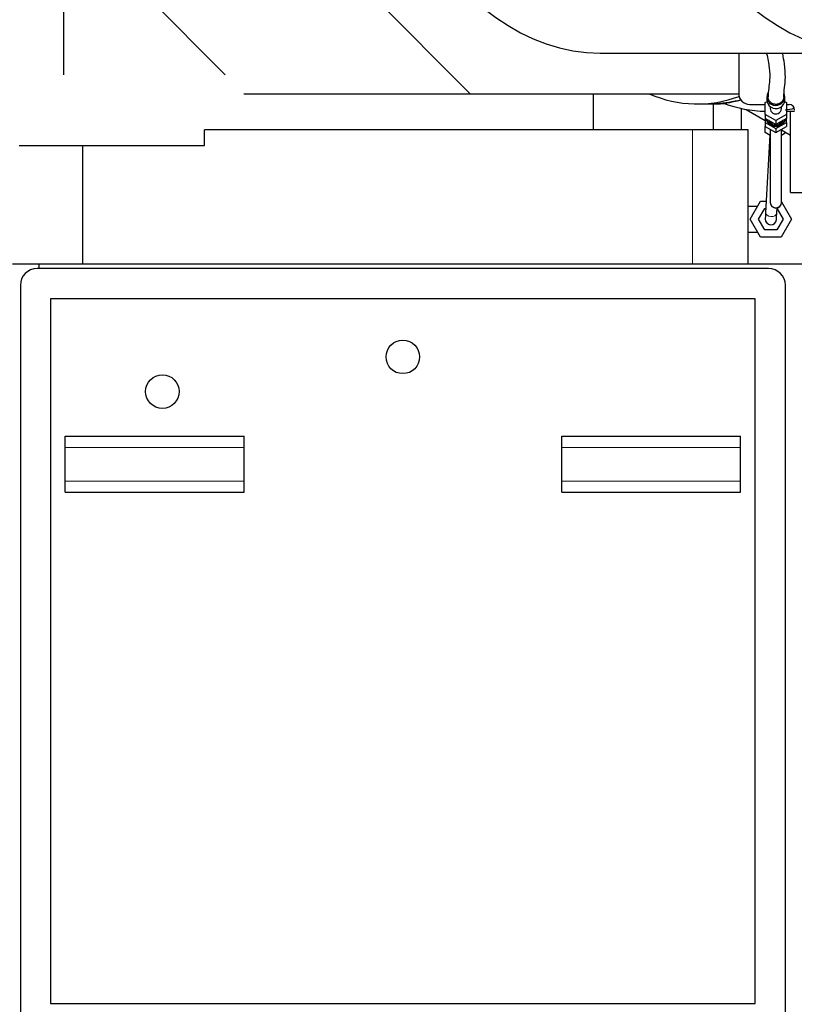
# Model space of a CAD drawing. Header units: inches. Extents: x 0 to 23760, y -13 to 16800.
# Tile 120 of 222: x 7372 to 8064, y 12987 to 13866. Entities that reach past the tile are written whole.
import ezdxf

# ---------------------------------------------------------------- set-up
doc = ezdxf.new("R2010")
doc.units = ezdxf.units.IN
doc.layers.add('254', color=7, linetype='Continuous', true_color=0xffffff)
doc.styles.add('latin_extended', font='simplex.shx')
doc.dimstyles.get("Standard").update_dxf_attribs({"dimtxt": 0.18, "dimasz": 0.18, "dimexe": 0.18, "dimexo": 0.0625, "dimgap": 0.09, "dimtad": 0, "dimtih": 1, "dimtoh": 1, "dimdec": 4, "dimzin": 0, "dimdsep": 46, "dimtxsty": 'Standard', "dimcen": 0.09, "dimadec": 0, "dimazin": 0, "dimtfac": 1, "dimtdec": 4, "dimtofl": 0, "dimtmove": 0, "dimatfit": 3, "dimfxl": 1, "dimtolj": 1, "dimtzin": 0, "dimarcsym": 0})

# ---------------------------------------------------------------- blocks, each defined once
blk = doc.blocks.new('_U8')
at = {"layer": '254', "color": 3, "linetype": 'Continuous', "lineweight": 13, "transparency": 16777216}
for p, q in [((8687.38, 13469.16), (8687.38, 9804.51)), ((1567.71, 11733.16), (1567.71, 9804.51)), ((1707.71, 9844.51), (8547.38, 9844.51))]:
    blk.add_line(p, q, dxfattribs=at)
at = {"layer": '254', "color": 3, "transparency": 16777216}
for points in [[(1707.71, 9867.84), (1707.71, 9821.18), (1567.71, 9844.51)], [(8547.38, 9821.18), (8547.38, 9867.84), (8687.38, 9844.51)]]:
    blk.add_solid(points, dxfattribs=at)
at = {"layer": 'Defpoints', "color": 0, "transparency": 16777216}
for p in [(8687.38, 13509.16), (1567.71, 11773.16), (8687.38, 9844.51)]:
    blk.add_point(p, dxfattribs=at)
at = {"layer": '254', "color": 2, "lineweight": 13, "transparency": 16777216, "insert": (4894.21, 10054.51), "char_height": 140, "attachment_point": 1, "style": 'latin_extended'}
blk.add_mtext('\\A1;7120', dxfattribs=at)

msp = doc.modelspace()

# ---------------------------------------------------------------- linework, layer by layer
at = {"layer": '254', "color": 2, "linetype": 'Continuous', "lineweight": 25}
for p, q in [((7410.809, 14040.518), (7410.809, 13817.172)), ((7449.467, 13923.78), (7555.383, 13817.167)), ((7651.684, 13923.78), (7774.414, 13800.242)), ((7890.751, 13836.657), (8131.582, 13836.657)), ((8014.583, 13834.706), (8014.583, 13800.657)), ((7572.197, 13800.242), (7774.414, 13800.242)), ((7774.414, 13800.242), (8014.59, 13800.242)), ((7884.737, 13768.165), (7884.737, 13800.242)), ((8039.791, 13797.548), (8039.791, 13794.701)), ((8055.791, 13794.701), (8055.791, 13797.548)), ((7977.591, 13791.157), (7989.117, 13791.157)), ((7990.501, 13791.166), (7998.311, 13791.166)), ((7991.791, 13791.166), (7991.791, 13768.166)), ((8024.583, 13790.657), (8038.292, 13790.657)), ((8038.291, 13792.364), (8039.928, 13793.277)), ((8038.291, 13781.768), (8038.291, 13792.364)), ((8039.791, 13794.701), (8039.791, 13794.701)), ((8042.791, 13788.669), (8042.791, 13787.066)), ((8052.791, 13787.066), (8052.791, 13788.669)), ((8055.654, 13793.277), (8057.291, 13792.364)), ((8057.291, 13792.364), (8057.291, 13781.768)), ((8057.291, 13790.657), (8059.583, 13790.657)), ((8016.791, 13787.191), (8016.791, 13768.166)), ((8021.164, 13786.33), (8038.29, 13776.442)), ((8038.291, 13781.768), (8038.291, 13778.145)), ((8047.791, 13776.47), (8038.291, 13781.768)), ((8057.291, 13781.768), (8047.791, 13776.47)), ((8052.791, 13787.066), (8052.791, 13787.066)), ((8057.291, 13784.665), (8059.667, 13784.665)), ((8057.291, 13781.768), (8057.291, 13778.145)), ((8060.877, 13712.157), (8060.877, 13784.671)), ((8047.791, 13772.847), (8038.291, 13778.145)), ((8038.291, 13778.145), (8038.291, 13774.521)), ((8038.291, 13774.521), (8038.291, 13770.898)), ((8038.291, 13774.521), (8047.791, 13769.223)), ((8038.291, 13765.671), (8038.291, 13770.898)), ((8038.291, 13770.898), (8047.791, 13765.6)), ((8040.957, 13775.105), (8040.957, 13774.587)), ((8040.957, 13775.105), (8045.125, 13772.781)), ((8040.957, 13774.587), (8045.125, 13772.263)), ((8045.125, 13772.781), (8045.125, 13772.263)), ((8057.291, 13778.145), (8047.791, 13772.847)), ((8047.791, 13776.47), (8047.791, 13772.847)), ((8047.791, 13769.223), (8057.291, 13774.521)), ((8047.791, 13765.6), (8057.291, 13770.898)), ((8050.457, 13772.781), (8054.625, 13775.105)), ((8050.457, 13772.263), (8054.625, 13774.587)), ((8050.457, 13772.781), (8050.457, 13772.263)), ((8054.625, 13775.105), (8054.625, 13774.587)), ((8057.291, 13774.521), (8057.291, 13778.145)), ((8057.291, 13774.521), (8057.291, 13770.898)), ((7973.206, 13768.165), (7536.871, 13768.165)), ((7536.871, 13754.165), (7536.871, 13768.165)), ((8023.144, 13768.165), (7973.206, 13768.165)), ((8023.144, 13648.165), (8023.144, 13768.165)), ((8042.791, 13763.073), (8038.291, 13765.671)), ((8042.359, 13763.321), (8038.616, 13694.277)), ((8042.791, 13768.388), (8042.791, 13703.403)), ((8047.791, 13769.223), (8047.791, 13765.6)), ((8052.791, 13703.403), (8052.791, 13768.388)), ((8052.791, 13768.07), (8060.876, 13763.402)), ((8057.118, 13765.571), (8052.791, 13763.073)), ((7371.113, 13754.165), (7536.871, 13754.165)), ((7428.238, 13648.165), (7428.238, 13754.165)), ((8060.877, 13712.157), (8072.291, 13712.157)), ((8024.816, 13688.157), (8034.054, 13704.157)), ((8034.054, 13704.157), (8039.152, 13704.157)), ((8052.791, 13703.702), (8061.766, 13688.157)), ((8030.791, 13699.657), (8023.144, 13699.657)), ((8032.322, 13688.157), (8037.806, 13697.657)), ((8037.806, 13697.657), (8038.799, 13697.657)), ((8048.601, 13693.735), (8048.847, 13698.271)), ((8048.81, 13697.597), (8054.261, 13688.157)), ((8034.054, 13672.157), (8024.816, 13688.157)), ((8037.806, 13678.657), (8032.322, 13688.157)), ((8054.261, 13688.157), (8048.776, 13678.657)), ((8061.766, 13688.157), (8052.529, 13672.157)), ((8023.144, 13676.657), (8030.791, 13676.657)), ((8048.776, 13678.657), (8037.806, 13678.657)), ((8052.529, 13672.157), (8034.054, 13672.157)), ((7365.376, 13648.165), (7389.171, 13648.165)), ((7389.171, 13648.165), (8081.291, 13648.165)), ((7389.171, 13644.15), (7389.171, 13648.165)), ((8041.291, 13644.157), (7387.291, 13644.157)), ((7372.291, 13629.157), (7372.291, 12975.157)), ((8056.291, 12975.157), (8056.291, 13629.157)), ((8029.291, 13617.157), (7399.291, 13617.157)), ((7399.291, 13617.157), (7399.291, 12987.157)), ((8029.291, 12987.157), (8029.291, 13617.157)), ((7412.291, 13494.157), (7572.291, 13494.157)), ((7412.291, 13484.157), (7412.291, 13494.157)), ((7572.291, 13484.157), (7572.291, 13494.157)), ((7856.291, 13484.157), (7856.291, 13494.157)), ((7856.291, 13494.157), (8016.291, 13494.157)), ((8016.291, 13484.157), (8016.291, 13494.157)), ((7412.291, 13454.157), (7412.291, 13484.157)), ((7572.291, 13454.157), (7572.291, 13484.157)), ((7856.291, 13454.157), (7856.291, 13484.157)), ((8016.291, 13454.157), (8016.291, 13484.157)), ((7412.291, 13444.157), (7412.291, 13454.157)), ((7572.291, 13444.157), (7572.291, 13454.157)), ((7856.291, 13444.157), (7856.291, 13454.157)), ((8016.291, 13444.157), (8016.291, 13454.157)), ((7412.291, 13444.157), (7572.291, 13444.157)), ((7856.291, 13444.157), (8016.291, 13444.157)), ((7399.291, 12987.157), (8029.291, 12987.157))]:
    msp.add_line(p, q, dxfattribs=at)
at = {"layer": '254', "color": 110, "linetype": 'Continuous', "lineweight": 13}
for p, q in [((7973.206, 13648.165), (7973.206, 13768.165)), ((8030.791, 13699.657), (8030.791, 13698.506)), ((8030.791, 13677.807), (8030.791, 13676.657)), ((7412.291, 13484.157), (7572.291, 13484.157)), ((7856.291, 13484.157), (8016.291, 13484.157)), ((7412.291, 13454.157), (7572.291, 13454.157)), ((7856.291, 13454.157), (8016.291, 13454.157))]:
    msp.add_line(p, q, dxfattribs=at)
at = {"layer": '254', "color": 2, "linetype": 'Continuous', "lineweight": 25}
for centre in [(7714.291, 13565.157), (7499.291, 13534.157)]:
    msp.add_circle(centre, 15, dxfattribs=at)
for centre, radius, start, end in [((8024.583, 13834.706), 10, 168.749296, 180), ((8024.583, 13800.657), 10, 180, 270), ((8059.583, 13785.657), 5, 0, 90), ((8047.791, 13703.157), 5, 180.871875, 0), ((8043.291, 13688.157), 5, 176.923125, 356.900625), ((7387.291, 13629.157), 15, 90, 180), ((8041.291, 13629.157), 15, 0, 90)]:
    msp.add_arc(centre, radius, start, end, dxfattribs=at)
for centre, major_axis, ratio, start_param, end_param in [((7890.751, 14267.157), (0, 430.5), 0.5735764, 0.0931241, 3.1415927), ((8131.582, 14267.157), (0, 430.5), 0.5735764, 0.0931241, 6.1900612), ((7977.591, 13947.157), (0, 156), 0.819152, 2.7986682, 3.4382768), ((8047.791, 13797.548), (-8, 0), 0.9659258, 5.7277034, 6.2831853), ((8047.791, 13797.548), (-8, 0), 0.9659258, 0, 2.0087449), ((8047.791, 13797.548), (-8, 0), 0.9659258, 2.0087449, 3.5495979), ((7989.117, 13947.157), (0, 156), 0.819152, 3.1415927, 3.3599333), ((8040.165, 13947.165), (0, -162.5), 0.819152, 5.9849304, 6.2700299), ((8047.791, 13794.701), (-8, 0), 0.9659258, 0, 2.0087449), ((8047.791, 13794.701), (-8, 0), 0.9659258, 2.0087449, 3.1416817), ((8047.791, 13787.066), (5, 0), 0.9659258, 3.1415836, 5.1503375), ((8047.791, 13787.066), (5, 0), 0.9659258, 5.1503375, 6.2831853), ((8040.165, 13947.165), (0, -162.5), 0.819152, 0.1194787, 0.1822124), ((8059.667, 13947.165), (0, -162.5), 0.819152, 0, 0.0370119), ((8047.791, 13781.372), (-9.8, 0), 0.9659258, 0.3710083, 0.7991261), ((8047.791, 13781.89), (-9.8, 0), 0.9659258, 0.4507218, 0.7991261), ((8047.791, 13779.819), (-9, 0), 0.9659258, 0.4449281, 2.7365235), ((8047.791, 13782.407), (9, 0), 0.9659258, 3.8790815, 4.4985643), ((8047.791, 13781.89), (-9.8, 0), 0.9659258, 1.295269, 1.8463237), ((8047.791, 13781.372), (-9.8, 0), 0.9659258, 1.295269, 1.8463237), ((8047.791, 13782.407), (9, 0), 0.9659258, 4.9262136, 5.5456964), ((8047.791, 13781.372), (-9.8, 0), 0.9659258, 2.3424665, 2.7705844), ((8047.791, 13781.89), (-9.8, 0), 0.9659258, 2.3424665, 2.6908709)]:
    msp.add_ellipse(centre, major_axis=major_axis, ratio=ratio, start_param=start_param, end_param=end_param, dxfattribs=at)
at = {"layer": '254', "color": 110, "linetype": 'Continuous', "lineweight": 13}
for centre, major_axis, ratio, start_param, end_param in [((8047.791, 13703.403), (-5, 0), 0.9876883, 0, 3.1415927), ((8043.608, 13694.006), (-4.993, 0.271), 0.7071109, 0.0000307, 3.1415252)]:
    msp.add_ellipse(centre, major_axis=major_axis, ratio=ratio, start_param=start_param, end_param=end_param, dxfattribs=at)
at = {"layer": '254', "color": 2, "linetype": 'Continuous', "lineweight": 25}
for points, knots in [([(8039.506, 13836.292), (8040.588, 13831.657), (8042.22, 13822.244), (8042.477, 13811.836), (8041.195, 13804.907), (8040.927, 13799.881), (8040.795, 13797.545)], [0, 0, 0, 0, 0.204988, 0.4398227, 0.7048419, 1, 1, 1, 1]), ([(8054.795, 13797.504), (8055.008, 13799.985), (8055.322, 13805.553), (8056.599, 13813.715), (8055.878, 13824.781), (8054.548, 13832.973), (8053.911, 13836.164)], [0, 0, 0, 0, 0.3252879, 0.610607, 0.8556785, 1, 1, 1, 1]), ([(8052.988, 13792.992), (8052.922, 13792.921), (8052.787, 13792.782), (8052.576, 13792.583), (8052.358, 13792.394), (8052.133, 13792.214), (8051.9, 13792.044), (8051.66, 13791.884), (8051.413, 13791.734), (8051.158, 13791.593), (8050.813, 13791.42), (8050.373, 13791.231), (8049.833, 13791.048), (8049.281, 13790.909), (8048.719, 13790.815), (8048.22, 13790.771), (8047.79, 13790.761), (8047.432, 13790.769), (8047.077, 13790.796), (8046.725, 13790.839), (8046.375, 13790.901), (8046.028, 13790.98), (8045.683, 13791.076), (8045.289, 13791.207), (8044.852, 13791.382), (8044.382, 13791.613), (8043.932, 13791.877), (8043.504, 13792.175), (8043.157, 13792.456), (8042.885, 13792.704), (8042.679, 13792.907), (8042.482, 13793.118), (8042.296, 13793.336), (8042.121, 13793.56), (8041.955, 13793.792), (8041.799, 13794.031), (8041.653, 13794.277), (8041.474, 13794.61), (8041.279, 13795.035), (8041.089, 13795.557), (8040.946, 13796.09), (8040.848, 13796.633), (8040.803, 13797.115), (8040.795, 13797.42), (8040.795, 13797.54), (8040.795, 13797.544)], [0, 0, 0, 0, 0.0175856, 0.03505, 0.0524234, 0.0697368, 0.0870211, 0.1043078, 0.1216281, 0.1390131, 0.1564935, 0.1907325, 0.2245717, 0.2582368, 0.291957, 0.3259604, 0.3472976, 0.3684811, 0.3895657, 0.410607, 0.4316611, 0.4527838, 0.4740304, 0.4954555, 0.5268815, 0.55806, 0.5891719, 0.6203993, 0.6519223, 0.6695152, 0.6869851, 0.7043623, 0.7216776, 0.738962, 0.7562467, 0.7735631, 0.7909422, 0.8084149, 0.8426538, 0.876493, 0.9101581, 0.9438783, 0.9778817, 0.9992189, 1, 1, 1, 1]), ([(8054.795, 13797.503), (8054.795, 13797.419), (8054.791, 13797.233), (8054.773, 13796.946), (8054.739, 13796.643), (8054.69, 13796.341), (8054.628, 13796.042), (8054.55, 13795.744), (8054.459, 13795.449), (8054.316, 13795.053), (8054.102, 13794.567), (8053.787, 13794.007), (8053.417, 13793.479), (8053.137, 13793.15), (8052.988, 13792.992)], [0, 0, 0, 0, 0.0509583, 0.1127566, 0.1743939, 0.2359995, 0.2977031, 0.3596336, 0.4219184, 0.484683, 0.6138602, 0.7420276, 0.8703531, 1, 1, 1, 1]), ([(8016.182, 13794.697), (8014.564, 13794.268), (8005.667, 13792.131), (7996.601, 13791.17), (7989.19, 13791.166)], [0, 0, 0, 0, 0.1826568, 1, 1, 1, 1]), ([(8038.616, 13694.277), (8038.565, 13693.343), (8038.476, 13691.692), (8038.374, 13689.827), (8038.313, 13688.686), (8038.299, 13688.431), (8038.299, 13688.427)], [0, 0, 0, 0, 0.2500122, 0.5, 0.7499878, 1, 1, 1, 1]), ([(8048.284, 13687.886), (8048.284, 13687.889), (8048.298, 13688.145), (8048.36, 13689.285), (8048.461, 13691.151), (8048.55, 13692.802), (8048.601, 13693.735)], [0, 0, 0, 0, 0.2500122, 0.5, 0.7499878, 1, 1, 1, 1])]:
    msp.add_open_spline(points, degree=3, knots=knots, dxfattribs=at)
for points in [[(8003.873, 13791.313), (8002.039, 13791.216), (8000.203, 13791.167), (7998.367, 13791.166)], [(8031.461, 13699.657), (8031.239, 13699.657), (8031.016, 13699.657), (8030.791, 13699.657)], [(8030.791, 13676.657), (8031.016, 13676.657), (8031.238, 13676.657), (8031.46, 13676.657)]]:
    msp.add_open_spline(points, degree=3, dxfattribs=at)

# ---------------------------------------------------------------- dimensions: what is measured, and where the dimension line sits
at = {"layer": '254', "color": 2, "linetype": 'Continuous', "lineweight": 13}
dim = msp.add_linear_dim(base=(8687.382, 9844.51), p1=(1567.709, 11773.157), p2=(8687.382, 13509.156), dimstyle='Standard', override={"dimscale": 40, "dimtxt": 3.5, "dimasz": 3.5, "dimexe": 1, "dimexo": 1, "dimgap": 1.75, "dimtad": 1, "dimtih": 1, "dimtoh": 0, "dimdec": 0, "dimlfac": 1, "dimzin": 8, "dimdsep": 46, "dimlunit": 2, "dimtxsty": 'latin_extended', "dimsah": 1, "dimse1": 0, "dimse2": 0, "dimsd1": 0, "dimsd2": 0, "dimclrd": 3, "dimclre": 3, "dimclrt": 2, "dimtol": 0, "dimtm": -0.1, "dimtfac": 0.714286, "dimtdec": 3, "dimtofl": 1, "dimtmove": 0, "dimtzin": 8, "dimlwd": 13, "dimlwe": 13}, dxfattribs=at)
dim.commit()
dim.dimension.update_dxf_attribs({"geometry": '_U8', "text_midpoint": (5127.546, 9844.51), "dimtype": 160})

doc.saveas('drawing.dxf')
